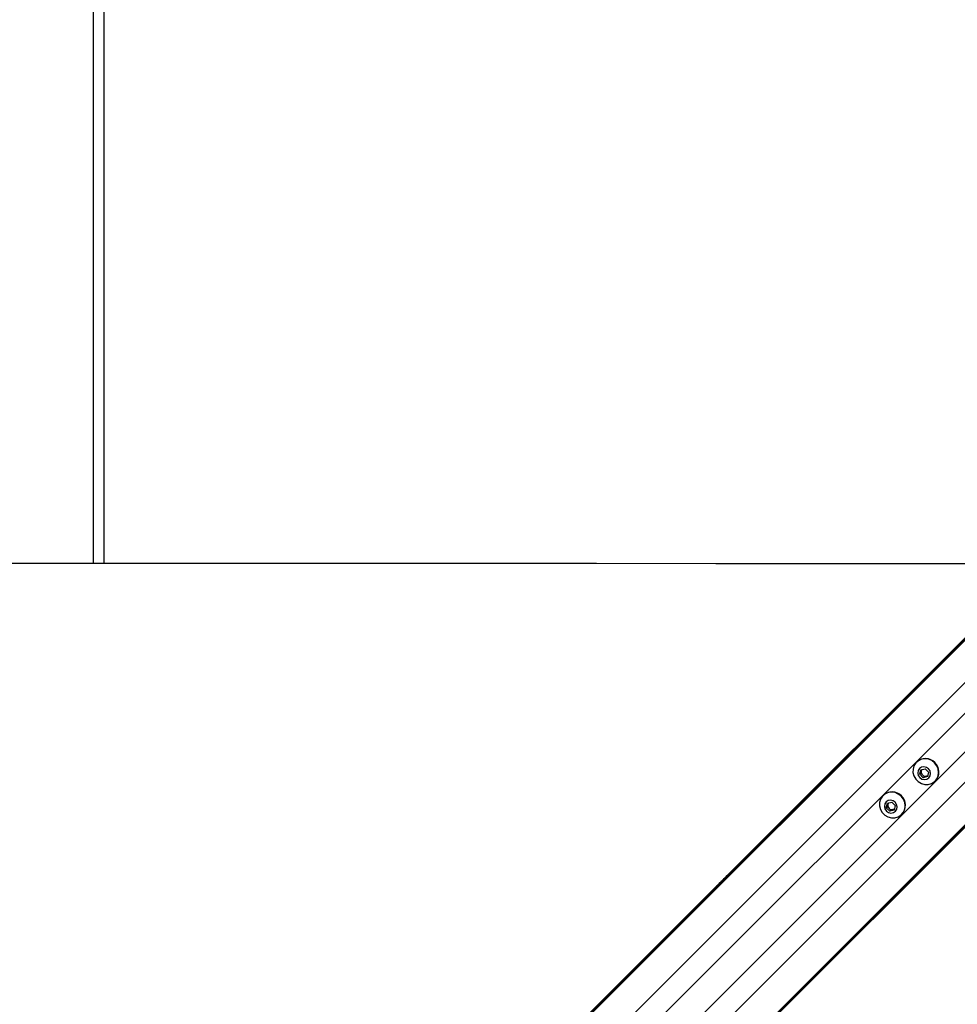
# Model space of a CAD drawing. Header units: millimetres. Extents: x 10 to 10348, y 8 to 8288.
# Tile 79 of 129: x 3135 to 3472, y 7581 to 7934. Entities that reach past the tile are written whole.
import ezdxf

# ---------------------------------------------------------------- set-up
doc = ezdxf.new("R2010")
doc.units = ezdxf.units.MM
doc.layers.add('COMPONENT_GEOMETRY', color=7, linetype='Continuous')
doc.styles.add('SLDTEXTSTYLE0', font='TXT', dxfattribs={"width": 0.75})
doc.dimstyles.new('SLDDIMSTYLE0', dxfattribs={"dimtxt": 75, "dimasz": 3.302, "dimexe": 0, "dimexo": 0.0625, "dimgap": 18.75, "dimtad": 0, "dimtih": 1, "dimtoh": 1, "dimdec": 1, "dimrnd": 1e-09, "dimzin": 12, "dimdsep": 46, "dimtxsty": 'SLDTEXTSTYLE0', "dimsah": 1, "dimcen": 0.09, "dimadec": 0, "dimazin": 3, "dimtfac": 1, "dimtdec": 1, "dimtofl": 0, "dimtmove": 0, "dimatfit": 3, "dimfxl": 1, "dimfrac": 2, "dimtolj": 1, "dimtzin": 12, "dimarcsym": 0})

# ---------------------------------------------------------------- blocks, each defined once
blk = doc.blocks.new('_D')
at = {"layer": 'COMPONENT_GEOMETRY', "color": 7}
for p, q in [((3163.23, 8273.66), (365.27, 8273.66)), ((368.44, 8273.66), (368.44, 6616.18)), ((368.44, 4839.64), (368.44, 6497.12)), ((2084.42, 4839.64), (365.27, 4839.64))]:
    blk.add_line(p, q, dxfattribs=at)
for points in [[(368.44, 8273.66), (367.93, 8270.35), (368.95, 8270.35)], [(368.44, 4839.64), (368.95, 4842.94), (367.93, 4842.94)]]:
    blk.add_solid(points, dxfattribs=at)
at = {"layer": 'COMPONENT_GEOMETRY', "color": 7, "insert": (257.61, 6593.8), "char_height": 75, "attachment_point": 1, "style": 'SLDTEXTSTYLE0'}
blk.add_mtext('3434', dxfattribs=at)

msp = doc.modelspace()

# ---------------------------------------------------------------- linework, layer by layer
at = {"color": 7, "linetype": 'Continuous', "lineweight": 25}
for p, q in [((3161.69, 8268.24), (3161.69, 7739.13)), ((3501.44, 7739.35), (3389.81, 7627.72)), ((3535.39, 7705.41), (2965.7, 7135.73)), ((3457.16, 7667.84), (3457.06, 7667.75)), ((3458.25, 7663.44), (3458.63, 7665.05)), ((3458.63, 7665.05), (3460.24, 7665.43)), ((3458.81, 7664.62), (3458.93, 7665.12)), ((3460.24, 7665.43), (3461.47, 7664.21)), ((3458.62, 7663.81), (3458.25, 7663.44)), ((3459.47, 7662.21), (3458.25, 7663.44)), ((3458.62, 7663.81), (3458.81, 7664.62)), ((3459.23, 7663.2), (3458.62, 7663.81)), ((3459.84, 7662.59), (3459.23, 7663.2)), ((3461.08, 7662.6), (3459.47, 7662.21)), ((3459.84, 7662.59), (3459.47, 7662.21)), ((3460.65, 7662.78), (3459.84, 7662.59)), ((3461.15, 7662.9), (3460.65, 7662.78)), ((3461.47, 7664.21), (3461.08, 7662.6)), ((3463.78, 7661.03), (3463.87, 7661.12)), ((3445.18, 7655.86), (3445.09, 7655.77)), ((3446.27, 7651.46), (3446.65, 7653.07)), ((3446.64, 7651.83), (3446.27, 7651.46)), ((3447.49, 7650.23), (3446.27, 7651.46)), ((3446.64, 7651.83), (3446.83, 7652.64)), ((3447.25, 7651.22), (3446.64, 7651.83)), ((3446.65, 7653.07), (3448.26, 7653.45)), ((3446.83, 7652.64), (3446.95, 7653.14)), ((3447.86, 7650.61), (3447.25, 7651.22)), ((3449.1, 7650.62), (3447.49, 7650.23)), ((3447.86, 7650.61), (3447.49, 7650.23)), ((3448.67, 7650.8), (3447.86, 7650.61)), ((3448.26, 7653.45), (3449.49, 7652.23)), ((3449.17, 7650.92), (3448.67, 7650.8)), ((3449.49, 7652.23), (3449.1, 7650.62)), ((3451.8, 7649.05), (3451.89, 7649.14)), ((3389.81, 7627.72), (3386.55, 7624.46)), ((3384.67, 7622.58), (3379.29, 7617.2)), ((3386.55, 7624.46), (3384.67, 7622.58)), ((3386.55, 7624.46), (3384.67, 7622.58)), ((3379.29, 7617.2), (2931.34, 7169.25))]:
    msp.add_line(p, q, dxfattribs=at)
at = {"color": 8, "linetype": 'Continuous', "lineweight": 25}
for p, q in [((3165.69, 7739.13), (3165.69, 8267.66)), ((3501.83, 7738.96), (2806.54, 7043.66)), ((3501.58, 7739.21), (2923.76, 7161.39)), ((3510.38, 7732.24), (2813.77, 7035.62)), ((3528.27, 7714.35), (2831.66, 7017.73)), ((3535, 7705.8), (2840.3, 7011.1)), ((3535.25, 7705.55), (2957.81, 7128.11)), ((3486.11, 7697.04), (2986.18, 7197.11)), ((3493.07, 7690.08), (2993.14, 7190.14))]:
    msp.add_line(p, q, dxfattribs=at)
at = {"color": 7, "linetype": 'Continuous', "lineweight": 25, "flags": 128}
for points in [[(3495.28, 7738.98), (3470.85, 7738.99), (3428.01, 7739.01), (3385.18, 7739.03), (3342.35, 7739.05), (3299.52, 7739.07), (3256.68, 7739.09), (3213.85, 7739.11), (3171.02, 7739.13), (3128.19, 7739.15)], [(3463.58, 7667.55), (3462.56, 7668.34), (3461.38, 7668.84), (3460.13, 7669), (3458.9, 7668.83), (3457.78, 7668.32), (3456.86, 7667.52), (3456.2, 7666.5), (3455.86, 7665.31), (3455.85, 7664.06), (3456.19, 7662.83), (3456.83, 7661.71), (3457.75, 7660.8), (3458.86, 7660.15), (3460.09, 7659.82), (3461.34, 7659.82), (3462.53, 7660.17), (3463.56, 7660.82), (3464.35, 7661.74), (3464.86, 7662.86), (3465.04, 7664.09), (3464.87, 7665.35), (3464.37, 7666.53), (3463.58, 7667.55)], [(3461.44, 7665.4), (3460.67, 7665.93), (3459.79, 7666.13), (3458.91, 7665.98), (3458.18, 7665.5), (3457.7, 7664.77), (3457.55, 7663.89), (3457.75, 7663.01), (3458.28, 7662.24), (3459.04, 7661.72), (3459.93, 7661.52), (3460.8, 7661.67), (3461.54, 7662.14), (3462.01, 7662.88), (3462.16, 7663.75), (3461.96, 7664.64), (3461.44, 7665.4)], [(3451.61, 7655.57), (3450.58, 7656.36), (3449.4, 7656.86), (3448.15, 7657.02), (3446.92, 7656.85), (3445.8, 7656.34), (3444.88, 7655.55), (3444.22, 7654.52), (3443.88, 7653.33), (3443.87, 7652.08), (3444.21, 7650.85), (3444.85, 7649.74), (3445.77, 7648.82), (3446.88, 7648.17), (3448.11, 7647.84), (3449.36, 7647.84), (3450.55, 7648.19), (3451.58, 7648.84), (3452.38, 7649.76), (3452.88, 7650.88), (3453.06, 7652.11), (3452.89, 7653.37), (3452.39, 7654.55), (3451.61, 7655.57)], [(3449.46, 7653.42), (3448.7, 7653.95), (3447.81, 7654.15), (3446.93, 7654), (3446.2, 7653.52), (3445.72, 7652.79), (3445.57, 7651.91), (3445.77, 7651.03), (3446.3, 7650.26), (3447.06, 7649.74), (3447.95, 7649.54), (3448.82, 7649.69), (3449.56, 7650.16), (3450.03, 7650.9), (3450.18, 7651.77), (3449.98, 7652.66), (3449.46, 7653.42)]]:
    msp.add_lwpolyline(points, dxfattribs=at)
at = {"color": 7, "linetype": 'Continuous', "lineweight": 25}
for centre, radius, start, end in [((3460.32, 7664.48), 4.61, 43.2413, 133.2879), ((3460.13, 7664.3), 1.35, 140.9921, 166.6577), ((3460.52, 7664.28), 4.61, 316.7121, 46.7587), ((3460.29, 7664.28), 1.52, 167.3515, 225.6101), ((3460.32, 7664.26), 1.52, 224.3899, 282.6485), ((3460.34, 7664.09), 1.35, 283.3423, 309.0079), ((3448.34, 7652.5), 4.61, 43.2413, 133.2879), ((3448.54, 7652.3), 4.61, 316.7121, 46.7587), ((3448.31, 7652.3), 1.52, 167.3515, 225.6101), ((3448.15, 7652.32), 1.35, 140.9921, 166.6577), ((3448.34, 7652.28), 1.52, 224.3899, 282.6485), ((3448.36, 7652.11), 1.35, 283.3423, 309.0079)]:
    msp.add_arc(centre, radius, start, end, dxfattribs=at)
for points, knots in [([(3379.29, 7617.2), (3379.29, 7617.19), (3379.28, 7617.18), (3379.27, 7617.17), (3379.26, 7617.17), (3379.26, 7617.16), (3379.25, 7617.16), (3379.22, 7617.13), (3379.13, 7617.03), (3379.15, 7617.02), (3379.57, 7617.38), (3380.32, 7618.07), (3381.31, 7619.03), (3382.41, 7620.14), (3383.88, 7621.65), (3385.7, 7623.5), (3387.77, 7625.57), (3389.62, 7627.38), (3390.68, 7628.38), (3391.23, 7628.89)], [0, 0, 0, 0, 0.0044505, 0.006672, 0.0077858, 0.0080669, 0.0091789, 0.0136281, 0.0314451, 0.1016233, 0.1718241, 0.2411484, 0.310098, 0.3831327, 0.4582077, 0.594767, 0.7334585, 0.864672, 1, 1, 1, 1]), ([(3391.23, 7628.89), (3390.65, 7628.36), (3389.49, 7627.3), (3387.73, 7625.58), (3386.36, 7624.22), (3385.61, 7623.47), (3385.16, 7623.03), (3384.94, 7622.8), (3384.82, 7622.68)], [0, 0, 0, 0, 0.325735, 0.650463, 0.822969, 0.91108, 0.955459, 1, 1, 1, 1]), ([(3384.82, 7622.68), (3385.64, 7623.51), (3387.3, 7625.19), (3388.97, 7626.87), (3389.81, 7627.72)], [0, 0, 0, 0, 0.494847, 1, 1, 1, 1]), ([(3380.1, 7618), (3380.08, 7617.98), (3380.05, 7617.95), (3380.03, 7617.93), (3380.03, 7617.92), (3380.08, 7617.97), (3380.22, 7618.1), (3380.38, 7618.27), (3380.53, 7618.41), (3380.61, 7618.49), (3380.68, 7618.56), (3380.71, 7618.6), (3380.72, 7618.61)], [0, 0, 0, 0, 0.054052, 0.108131, 0.181506, 0.301958, 0.518426, 0.748765, 0.824514, 0.900835, 0.955195, 1, 1, 1, 1]), ([(3380.72, 7618.61), (3380.74, 7618.63), (3380.77, 7618.66), (3380.79, 7618.68), (3380.79, 7618.69), (3380.74, 7618.63), (3380.6, 7618.5), (3380.43, 7618.34), (3380.29, 7618.19), (3380.21, 7618.11), (3380.14, 7618.04), (3380.11, 7618.01), (3380.1, 7618)], [0, 0, 0, 0, 0.054398, 0.108795, 0.182974, 0.304804, 0.522523, 0.753583, 0.828707, 0.904451, 0.958991, 1, 1, 1, 1])]:
    msp.add_open_spline(points, degree=3, knots=knots, dxfattribs=at)

# ---------------------------------------------------------------- dimensions: what is measured, and where the dimension line sits
at = {"layer": 'COMPONENT_GEOMETRY', "color": 7}
dim = msp.add_linear_dim(base=(368.44, 8273.66), p1=(2085.69, 4839.64), p2=(3164.5, 8273.66), angle=90, dimstyle='SLDDIMSTYLE0', dxfattribs=at)
dim.commit()
dim.dimension.update_dxf_attribs({"geometry": '_D', "text_midpoint": (368.44, 6556.65), "dimtype": 160})

doc.saveas('drawing.dxf')
